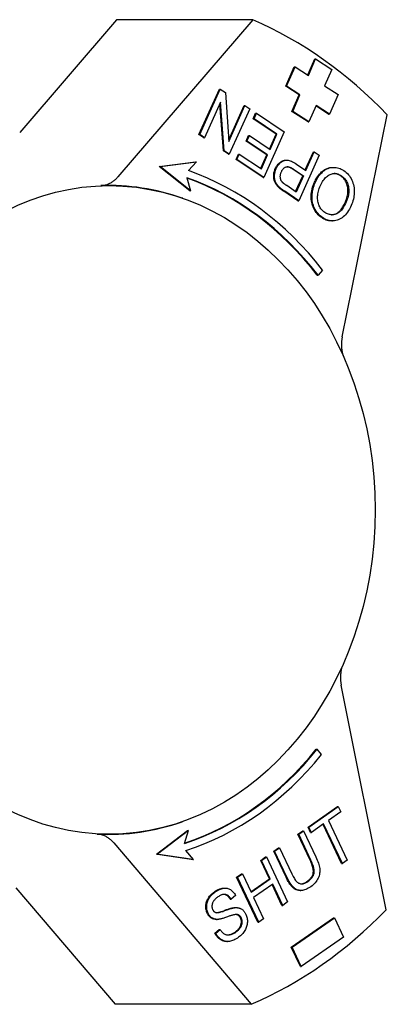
# Model space of a CAD drawing. Header units: millimetres. Extents: x 71 to 354, y -280 to 93.
# Tile 16 of 19: x 186 to 210, y 27 to 93. Entities that reach past the tile are written whole.
import ezdxf

# ---------------------------------------------------------------- set-up
doc = ezdxf.new("R2010")
doc.units = ezdxf.units.MM
doc.layers.add('Detail', color=2, linetype='Continuous')

msp = doc.modelspace()

# ---------------------------------------------------------------- linework, layer by layer
at = {"layer": 'Detail'}
for p, q in [((192.098, 93.301), (185.573, 85.686)), ((201.275, 93.301), (192.098, 93.301)), ((201.275, 93.301), (192.187, 82.696)), ((204.99, 89.575), (205.457, 90.651)), ((205.035, 89.546), (205.514, 90.651)), ((205.457, 90.651), (205.514, 90.651)), ((205.514, 90.651), (206.6, 89.949)), ((203.498, 88.806), (204.073, 90.131)), ((203.555, 88.806), (204.13, 90.131)), ((204.073, 90.131), (204.13, 90.131)), ((204.13, 90.131), (205.035, 89.546)), ((206.6, 89.949), (206.121, 88.845)), ((197.656, 85.544), (199.033, 88.613)), ((197.713, 85.544), (199.09, 88.613)), ((199.033, 88.613), (199.09, 88.613)), ((199.09, 88.613), (199.432, 88.385)), ((199.432, 88.385), (199.673, 85.091)), ((204.403, 88.221), (203.498, 88.806)), ((203.498, 88.806), (203.555, 88.806)), ((204.46, 88.221), (203.555, 88.806)), ((206.121, 88.845), (207.026, 88.26)), ((199.113, 87.741), (198.031, 85.331)), ((199.354, 84.447), (199.113, 87.741)), ((203.924, 87.116), (204.403, 88.221)), ((203.981, 87.116), (204.46, 88.221)), ((204.403, 88.221), (204.46, 88.221)), ((207.026, 88.26), (206.451, 86.934)), ((199.297, 84.447), (199.063, 87.631)), ((199.665, 85.201), (200.697, 87.501)), ((199.673, 85.091), (200.754, 87.501)), ((201.072, 87.289), (199.695, 84.219)), ((200.697, 87.501), (200.754, 87.501)), ((200.754, 87.501), (201.072, 87.289)), ((205.01, 86.414), (203.924, 87.116)), ((203.924, 87.116), (203.981, 87.116)), ((205.067, 86.414), (203.981, 87.116)), ((205.546, 87.519), (205.067, 86.414)), ((206.394, 86.934), (205.534, 87.49)), ((206.451, 86.934), (205.546, 87.519)), ((201.308, 86.621), (201.471, 86.984)), ((201.308, 86.621), (201.366, 86.621)), ((202.853, 85.588), (201.308, 86.621)), ((201.366, 86.621), (201.528, 86.984)), ((202.911, 85.588), (201.366, 86.621)), ((201.471, 86.984), (201.528, 86.984)), ((201.528, 86.984), (203.407, 85.728)), ((205.01, 86.414), (205.067, 86.414)), ((206.394, 86.934), (206.451, 86.934)), ((207.306, 71.894), (210.346, 86.882)), ((203.407, 85.728), (202.03, 82.658)), ((197.656, 85.544), (197.713, 85.544)), ((197.974, 85.331), (197.656, 85.544)), ((198.031, 85.331), (197.713, 85.544)), ((197.974, 85.331), (198.031, 85.331)), ((200.829, 85.113), (200.992, 85.476)), ((200.829, 85.113), (200.886, 85.113)), ((202.222, 84.182), (200.829, 85.113)), ((200.886, 85.113), (201.049, 85.476)), ((202.28, 84.182), (200.886, 85.113)), ((200.992, 85.476), (201.049, 85.476)), ((201.049, 85.476), (202.442, 84.545)), ((202.398, 84.574), (202.853, 85.588)), ((202.442, 84.545), (202.911, 85.588)), ((202.853, 85.588), (202.911, 85.588)), ((199.297, 84.447), (199.354, 84.447)), ((199.638, 84.219), (199.297, 84.447)), ((199.695, 84.219), (199.354, 84.447)), ((199.638, 84.219), (199.695, 84.219)), ((200.151, 83.875), (200.314, 84.238)), ((200.151, 83.875), (200.209, 83.875)), ((201.972, 82.658), (200.151, 83.875)), ((200.209, 83.875), (200.371, 84.238)), ((202.03, 82.658), (200.209, 83.875)), ((200.314, 84.238), (200.371, 84.238)), ((200.371, 84.238), (201.859, 83.244)), ((201.815, 83.273), (202.222, 84.182)), ((201.859, 83.244), (202.28, 84.182)), ((202.222, 84.182), (202.28, 84.182)), ((203.498, 83.822), (203.556, 83.822)), ((205.758, 84.155), (204.381, 81.086)), ((204.821, 83.161), (205.368, 84.378)), ((204.865, 83.131), (205.425, 84.378)), ((205.368, 84.378), (205.425, 84.378)), ((205.425, 84.378), (205.758, 84.155)), ((194.977, 83.399), (197.421, 83.703)), ((197.033, 81.757), (194.977, 83.399)), ((194.977, 83.399), (195.034, 83.399)), ((195.034, 83.399), (197.479, 83.703)), ((197.09, 81.757), (195.034, 83.399)), ((197.479, 83.703), (196.94, 83.115)), ((197.421, 83.703), (197.479, 83.703)), ((204.645, 82.769), (203.996, 83.203)), ((204.053, 83.203), (204.703, 82.769)), ((204.22, 83.563), (204.865, 83.131)), ((206.658, 83.336), (206.716, 83.336)), ((196.843, 82.629), (197.09, 81.757)), ((201.972, 82.658), (202.03, 82.658)), ((204.166, 81.701), (204.645, 82.769)), ((204.703, 82.769), (204.21, 81.671)), ((204.645, 82.769), (204.703, 82.769)), ((197.033, 81.757), (197.09, 81.757)), ((203.005, 82.007), (203.063, 82.007)), ((204.21, 81.671), (203.566, 82.102)), ((196.557, 81.25), (196.53, 81.259)), ((204.324, 81.086), (203.375, 81.72)), ((204.381, 81.086), (203.433, 81.72)), ((204.324, 81.086), (204.381, 81.086)), ((206.599, 79.718), (206.657, 79.718)), ((205.98, 76.409), (205.681, 76.066)), ((205.624, 76.066), (205.681, 76.066)), ((210.271, 33.242), (207.241, 48.407)), ((205.564, 44.07), (205.621, 44.07)), ((205.914, 43.721), (205.621, 44.07)), ((205.012, 38.819), (206.982, 40.202)), ((205.07, 38.819), (207.04, 40.202)), ((206.982, 40.202), (207.04, 40.202)), ((207.04, 40.202), (207.209, 39.844)), ((207.209, 39.844), (206.386, 39.267)), ((206.386, 39.267), (207.647, 36.591)), ((194.8, 36.997), (196.882, 38.589)), ((196.94, 38.589), (194.857, 36.997)), ((196.557, 39.191), (196.53, 39.182)), ((196.678, 37.723), (196.94, 38.589)), ((196.882, 38.589), (196.94, 38.589)), ((204.321, 38.334), (204.65, 38.565)), ((204.378, 38.334), (204.708, 38.565)), ((204.65, 38.565), (204.708, 38.565)), ((204.708, 38.565), (205.534, 36.812)), ((205.012, 38.819), (205.07, 38.819)), ((205.181, 38.461), (205.012, 38.819)), ((205.239, 38.461), (205.07, 38.819)), ((206.057, 39.035), (205.239, 38.461)), ((207.26, 36.36), (206.014, 39.005)), ((207.317, 36.36), (206.057, 39.035)), ((204.321, 38.334), (204.378, 38.334)), ((205.146, 36.583), (204.321, 38.334)), ((205.203, 36.583), (204.378, 38.334)), ((205.181, 38.461), (205.239, 38.461)), ((191.914, 37.752), (201.182, 26.861)), ((197.296, 36.633), (196.767, 37.235)), ((202.696, 37.193), (203.025, 37.424)), ((202.753, 37.193), (203.082, 37.424)), ((203.025, 37.424), (203.082, 37.424)), ((203.082, 37.424), (203.907, 35.674)), ((194.8, 36.997), (194.857, 36.997)), ((197.239, 36.633), (194.8, 36.997)), ((194.857, 36.997), (197.296, 36.633)), ((197.239, 36.633), (197.296, 36.633)), ((201.813, 36.573), (202.142, 36.804)), ((201.813, 36.573), (201.87, 36.573)), ((202.4, 35.327), (201.813, 36.573)), ((201.87, 36.573), (202.2, 36.804)), ((202.457, 35.327), (201.87, 36.573)), ((202.142, 36.804), (202.2, 36.804)), ((202.2, 36.804), (203.629, 33.77)), ((202.696, 37.193), (202.753, 37.193)), ((203.521, 35.44), (202.696, 37.193)), ((203.579, 35.44), (202.753, 37.193)), ((207.647, 36.591), (207.317, 36.36)), ((207.26, 36.36), (207.317, 36.36)), ((200.195, 35.437), (200.525, 35.669)), ((201.624, 32.403), (200.195, 35.437)), ((200.195, 35.437), (200.252, 35.437)), ((200.252, 35.437), (200.582, 35.669)), ((201.682, 32.403), (200.252, 35.437)), ((200.525, 35.669), (200.582, 35.669)), ((200.582, 35.669), (201.169, 34.422)), ((201.155, 34.452), (202.4, 35.327)), ((201.169, 34.422), (202.457, 35.327)), ((202.4, 35.327), (202.457, 35.327)), ((185.316, 34.722), (192.005, 26.861)), ((199.356, 34.7), (199.414, 34.7)), ((202.626, 34.968), (201.338, 34.064)), ((203.242, 33.539), (202.583, 34.938)), ((203.299, 33.539), (202.626, 34.968)), ((199.761, 33.957), (199.818, 33.957)), ((200.118, 34.208), (199.818, 33.957)), ((201.338, 34.064), (202.011, 32.635)), ((204.467, 34.543), (204.524, 34.543)), ((200.094, 33.386), (200.151, 33.386)), ((203.242, 33.539), (203.299, 33.539)), ((203.629, 33.77), (203.299, 33.539)), ((198.833, 32.591), (198.891, 32.591)), ((202.011, 32.635), (201.682, 32.403)), ((203.879, 30.715), (206.722, 32.701)), ((203.936, 30.715), (206.78, 32.701)), ((206.722, 32.701), (206.78, 32.701)), ((206.78, 32.701), (207.39, 31.399)), ((198.723, 31.665), (199.018, 31.915)), ((198.78, 31.665), (199.076, 31.915)), ((199.018, 31.915), (199.076, 31.915)), ((201.624, 32.403), (201.682, 32.403)), ((198.723, 31.665), (198.78, 31.665)), ((207.39, 31.399), (204.546, 29.413)), ((199.528, 31.097), (199.585, 31.097)), ((203.879, 30.715), (203.936, 30.715)), ((204.489, 29.413), (203.879, 30.715)), ((204.546, 29.413), (203.936, 30.715)), ((204.489, 29.413), (204.546, 29.413)), ((201.182, 26.861), (192.005, 26.861))]:
    msp.add_line(p, q, dxfattribs=at)
at = {"layer": 'Detail', "flags": 128}
for points in [[(202.802, 83.259), (202.821, 83.3), (202.841, 83.339), (202.862, 83.377), (202.884, 83.413), (202.906, 83.448), (202.929, 83.482), (202.953, 83.514), (202.978, 83.545), (203.004, 83.574), (203.031, 83.602), (203.059, 83.628), (203.087, 83.653), (203.116, 83.676), (203.146, 83.698), (203.177, 83.719), (203.209, 83.738), (203.242, 83.756), (203.275, 83.772), (203.309, 83.787), (203.345, 83.799), (203.381, 83.809), (203.419, 83.816), (203.458, 83.82), (203.498, 83.822)], [(202.86, 83.259), (202.89, 83.322), (202.922, 83.382), (202.957, 83.438), (202.993, 83.491), (203.032, 83.54), (203.073, 83.586), (203.115, 83.628), (203.16, 83.666), (203.207, 83.701), (203.256, 83.732), (203.308, 83.76), (203.361, 83.784), (203.417, 83.804), (203.475, 83.816), (203.537, 83.821), (203.601, 83.82), (203.668, 83.812), (203.738, 83.797), (203.811, 83.775), (203.887, 83.746), (203.966, 83.711), (204.048, 83.668), (204.132, 83.619), (204.22, 83.563)], [(203.005, 82.007), (202.965, 82.048), (202.927, 82.089), (202.892, 82.132), (202.859, 82.175), (202.83, 82.219), (202.803, 82.264), (202.78, 82.31), (202.759, 82.357), (202.741, 82.405), (202.726, 82.455), (202.713, 82.506), (202.703, 82.559), (202.696, 82.614), (202.692, 82.67), (202.69, 82.728), (202.691, 82.788), (202.694, 82.848), (202.701, 82.908), (202.71, 82.967), (202.723, 83.026), (202.738, 83.085), (202.757, 83.143), (202.778, 83.201), (202.802, 83.259)], [(203.063, 82.007), (203.022, 82.048), (202.984, 82.089), (202.949, 82.132), (202.917, 82.175), (202.887, 82.219), (202.861, 82.264), (202.837, 82.31), (202.816, 82.357), (202.798, 82.405), (202.783, 82.455), (202.771, 82.506), (202.761, 82.559), (202.753, 82.614), (202.749, 82.67), (202.747, 82.728), (202.748, 82.788), (202.752, 82.848), (202.758, 82.908), (202.768, 82.967), (202.78, 83.026), (202.796, 83.085), (202.814, 83.143), (202.835, 83.201), (202.86, 83.259)], [(203.208, 83.041), (203.229, 83.084), (203.25, 83.124), (203.273, 83.161), (203.297, 83.196), (203.322, 83.227), (203.348, 83.255), (203.375, 83.281), (203.404, 83.303), (203.433, 83.323), (203.464, 83.339), (203.495, 83.353), (203.528, 83.364), (203.563, 83.371), (203.599, 83.375), (203.636, 83.375), (203.676, 83.371), (203.717, 83.363), (203.76, 83.352), (203.804, 83.336), (203.851, 83.317), (203.899, 83.294), (203.948, 83.268), (204, 83.237), (204.053, 83.203)], [(203.996, 83.203), (203.976, 83.216), (203.957, 83.228), (203.937, 83.24), (203.919, 83.252), (203.9, 83.263), (203.881, 83.273), (203.863, 83.283), (203.845, 83.292), (203.827, 83.301), (203.81, 83.31), (203.792, 83.318), (203.775, 83.325), (203.758, 83.332), (203.742, 83.338), (203.725, 83.344), (203.709, 83.349), (203.693, 83.354), (203.677, 83.359), (203.662, 83.363), (203.647, 83.366), (203.632, 83.369), (203.617, 83.371), (203.602, 83.373), (203.588, 83.374)], [(205.442, 82.34), (205.478, 82.416), (205.515, 82.489), (205.553, 82.56), (205.594, 82.628), (205.635, 82.693), (205.678, 82.755), (205.723, 82.814), (205.77, 82.871), (205.818, 82.925), (205.867, 82.976), (205.918, 83.025), (205.97, 83.07), (206.024, 83.113), (206.078, 83.151), (206.133, 83.186), (206.189, 83.218), (206.245, 83.245), (206.302, 83.269), (206.36, 83.29), (206.418, 83.306), (206.477, 83.319), (206.537, 83.328), (206.597, 83.334), (206.658, 83.336)], [(205.499, 82.34), (205.553, 82.453), (205.611, 82.56), (205.672, 82.661), (205.736, 82.755), (205.804, 82.843), (205.875, 82.925), (205.95, 83.001), (206.028, 83.07), (206.109, 83.133), (206.191, 83.187), (206.274, 83.232), (206.36, 83.269), (206.447, 83.298), (206.535, 83.319), (206.625, 83.332), (206.716, 83.336), (206.808, 83.332), (206.898, 83.322), (206.987, 83.305), (207.074, 83.281), (207.16, 83.251), (207.245, 83.213), (207.329, 83.169), (207.411, 83.118)], [(207.411, 83.118), (207.497, 83.056), (207.578, 82.989), (207.654, 82.917), (207.724, 82.84), (207.79, 82.758), (207.849, 82.671), (207.904, 82.58), (207.953, 82.483), (207.996, 82.383), (208.033, 82.281), (208.064, 82.177), (208.088, 82.071), (208.106, 81.963), (208.117, 81.854), (208.122, 81.742), (208.12, 81.629), (208.113, 81.515), (208.101, 81.403), (208.084, 81.293), (208.061, 81.184), (208.034, 81.077), (208.001, 80.972), (207.963, 80.868), (207.92, 80.766)], [(191.038, 82.103), (191.091, 82.106), (191.144, 82.111), (191.197, 82.118), (191.25, 82.127), (191.302, 82.138), (191.354, 82.151), (191.406, 82.166), (191.457, 82.183), (191.508, 82.201), (191.558, 82.222), (191.608, 82.245), (191.657, 82.269), (191.706, 82.296), (191.754, 82.324), (191.801, 82.353), (191.848, 82.385), (191.893, 82.418), (191.938, 82.453), (191.982, 82.49), (192.025, 82.528), (192.067, 82.567), (192.108, 82.609), (192.148, 82.651), (192.187, 82.696)], [(203.269, 82.338), (203.251, 82.36), (203.234, 82.382), (203.219, 82.406), (203.205, 82.431), (203.192, 82.456), (203.181, 82.482), (203.171, 82.509), (203.162, 82.537), (203.154, 82.566), (203.148, 82.596), (203.143, 82.627), (203.14, 82.658), (203.137, 82.69), (203.137, 82.722), (203.137, 82.754), (203.139, 82.786), (203.143, 82.817), (203.148, 82.849), (203.154, 82.881), (203.162, 82.913), (203.171, 82.945), (203.182, 82.977), (203.194, 83.009), (203.208, 83.041)], [(205.84, 82.105), (205.886, 82.202), (205.933, 82.291), (205.981, 82.375), (206.031, 82.453), (206.083, 82.525), (206.137, 82.591), (206.192, 82.651), (206.249, 82.705), (206.308, 82.752), (206.368, 82.794), (206.43, 82.83), (206.494, 82.859), (206.558, 82.883), (206.622, 82.901), (206.686, 82.914), (206.75, 82.92), (206.814, 82.921), (206.878, 82.916), (206.941, 82.906), (207.004, 82.89), (207.068, 82.868), (207.131, 82.84), (207.193, 82.807), (207.256, 82.768)], [(207.199, 82.768), (207.181, 82.78), (207.163, 82.791), (207.145, 82.802), (207.127, 82.812), (207.109, 82.822), (207.091, 82.831), (207.073, 82.84), (207.055, 82.849), (207.037, 82.857), (207.019, 82.864), (207, 82.872), (206.982, 82.878), (206.964, 82.884), (206.946, 82.89), (206.928, 82.895), (206.91, 82.9), (206.892, 82.904), (206.873, 82.908), (206.855, 82.911), (206.837, 82.914), (206.819, 82.917), (206.8, 82.918), (206.782, 82.92), (206.764, 82.921)], [(207.522, 81.001), (207.561, 81.092), (207.595, 81.183), (207.625, 81.273), (207.649, 81.362), (207.669, 81.45), (207.683, 81.537), (207.693, 81.623), (207.698, 81.708), (207.698, 81.792), (207.694, 81.875), (207.684, 81.957), (207.67, 82.038), (207.651, 82.117), (207.629, 82.192), (207.602, 82.264), (207.573, 82.333), (207.539, 82.399), (207.502, 82.462), (207.46, 82.521), (207.416, 82.577), (207.367, 82.629), (207.315, 82.679), (207.259, 82.725), (207.199, 82.768)], [(207.256, 82.768), (207.316, 82.725), (207.372, 82.679), (207.424, 82.629), (207.473, 82.577), (207.518, 82.521), (207.559, 82.462), (207.596, 82.399), (207.63, 82.333), (207.66, 82.264), (207.686, 82.192), (207.708, 82.117), (207.727, 82.038), (207.742, 81.957), (207.751, 81.875), (207.756, 81.792), (207.756, 81.708), (207.751, 81.623), (207.741, 81.537), (207.726, 81.45), (207.706, 81.362), (207.682, 81.273), (207.653, 81.183), (207.619, 81.092), (207.579, 81.001)], [(203.375, 81.72), (203.354, 81.734), (203.334, 81.748), (203.314, 81.761), (203.295, 81.775), (203.276, 81.788), (203.258, 81.801), (203.24, 81.814), (203.223, 81.826), (203.205, 81.839), (203.189, 81.851), (203.173, 81.864), (203.157, 81.876), (203.142, 81.887), (203.127, 81.899), (203.113, 81.911), (203.099, 81.922), (203.086, 81.933), (203.073, 81.944), (203.061, 81.955), (203.049, 81.966), (203.037, 81.976), (203.026, 81.987), (203.016, 81.997), (203.005, 82.007)], [(203.433, 81.72), (203.412, 81.734), (203.392, 81.748), (203.372, 81.761), (203.353, 81.775), (203.334, 81.788), (203.315, 81.801), (203.297, 81.814), (203.28, 81.826), (203.263, 81.839), (203.246, 81.851), (203.23, 81.864), (203.215, 81.876), (203.199, 81.887), (203.185, 81.899), (203.17, 81.911), (203.157, 81.922), (203.143, 81.933), (203.13, 81.944), (203.118, 81.955), (203.106, 81.966), (203.095, 81.976), (203.084, 81.987), (203.073, 81.997), (203.063, 82.007)], [(203.566, 82.102), (203.548, 82.114), (203.53, 82.127), (203.512, 82.139), (203.495, 82.15), (203.479, 82.162), (203.463, 82.173), (203.448, 82.184), (203.433, 82.195), (203.419, 82.206), (203.405, 82.216), (203.392, 82.226), (203.379, 82.236), (203.367, 82.246), (203.355, 82.256), (203.344, 82.265), (203.334, 82.274), (203.324, 82.283), (203.314, 82.291), (203.305, 82.299), (203.297, 82.308), (203.289, 82.315), (203.282, 82.323), (203.275, 82.33), (203.269, 82.338)], [(205.929, 79.943), (205.844, 80.003), (205.765, 80.069), (205.69, 80.14), (205.62, 80.215), (205.555, 80.296), (205.496, 80.381), (205.441, 80.471), (205.392, 80.567), (205.348, 80.665), (205.31, 80.766), (205.279, 80.869), (205.254, 80.975), (205.236, 81.082), (205.224, 81.192), (205.218, 81.304), (205.219, 81.418), (205.226, 81.533), (205.239, 81.648), (205.258, 81.763), (205.283, 81.879), (205.314, 81.994), (205.351, 82.109), (205.393, 82.224), (205.442, 82.34)], [(205.986, 79.943), (205.902, 80.003), (205.822, 80.069), (205.747, 80.14), (205.678, 80.215), (205.613, 80.296), (205.553, 80.381), (205.499, 80.471), (205.449, 80.567), (205.405, 80.665), (205.367, 80.766), (205.336, 80.869), (205.312, 80.975), (205.293, 81.082), (205.281, 81.192), (205.276, 81.304), (205.276, 81.418), (205.283, 81.533), (205.296, 81.648), (205.315, 81.763), (205.34, 81.879), (205.371, 81.994), (205.408, 82.109), (205.451, 82.224), (205.499, 82.34)], [(206.141, 80.293), (206.08, 80.336), (206.024, 80.383), (205.97, 80.434), (205.921, 80.489), (205.875, 80.548), (205.833, 80.61), (205.795, 80.676), (205.76, 80.746), (205.73, 80.819), (205.704, 80.894), (205.683, 80.97), (205.667, 81.049), (205.656, 81.129), (205.649, 81.212), (205.647, 81.296), (205.65, 81.382), (205.658, 81.47), (205.671, 81.558), (205.687, 81.648), (205.709, 81.737), (205.735, 81.828), (205.765, 81.92), (205.801, 82.012), (205.84, 82.105)], [(207.92, 80.766), (207.862, 80.643), (207.801, 80.527), (207.737, 80.419), (207.671, 80.318), (207.602, 80.226), (207.531, 80.141), (207.456, 80.064), (207.38, 79.994), (207.301, 79.933), (207.219, 79.879), (207.134, 79.833), (207.047, 79.795), (206.959, 79.764), (206.87, 79.741), (206.782, 79.726), (206.694, 79.719), (206.605, 79.72), (206.517, 79.728), (206.429, 79.744), (206.34, 79.768), (206.252, 79.8), (206.163, 79.84), (206.075, 79.887), (205.986, 79.943)], [(207.579, 81.001), (207.527, 80.889), (207.474, 80.785), (207.419, 80.69), (207.364, 80.602), (207.307, 80.522), (207.25, 80.45), (207.191, 80.385), (207.131, 80.329), (207.07, 80.281), (207.008, 80.24), (206.945, 80.207), (206.881, 80.182), (206.817, 80.164), (206.753, 80.151), (206.689, 80.142), (206.627, 80.139), (206.564, 80.14), (206.502, 80.147), (206.441, 80.159), (206.38, 80.176), (206.319, 80.197), (206.259, 80.224), (206.2, 80.256), (206.141, 80.293)], [(206.587, 80.139), (206.628, 80.142), (206.67, 80.147), (206.712, 80.153), (206.753, 80.163), (206.795, 80.174), (206.838, 80.187), (206.88, 80.204), (206.921, 80.223), (206.962, 80.247), (207.003, 80.273), (207.043, 80.303), (207.082, 80.337), (207.122, 80.373), (207.16, 80.414), (207.198, 80.457), (207.236, 80.504), (207.274, 80.554), (207.31, 80.608), (207.347, 80.665), (207.383, 80.725), (207.418, 80.789), (207.453, 80.856), (207.488, 80.927), (207.522, 81.001)], [(206.599, 79.718), (206.572, 79.719), (206.544, 79.72), (206.516, 79.722), (206.488, 79.725), (206.46, 79.728), (206.432, 79.732), (206.404, 79.737), (206.376, 79.743), (206.348, 79.75), (206.32, 79.757), (206.292, 79.766), (206.264, 79.774), (206.236, 79.784), (206.208, 79.795), (206.18, 79.806), (206.153, 79.818), (206.125, 79.831), (206.097, 79.845), (206.069, 79.859), (206.041, 79.874), (206.013, 79.89), (205.985, 79.907), (205.957, 79.924), (205.929, 79.943)], [(207.306, 71.894), (207.296, 71.842), (207.288, 71.791), (207.28, 71.739), (207.273, 71.687), (207.267, 71.635), (207.263, 71.582), (207.259, 71.53), (207.256, 71.477), (207.255, 71.425), (207.254, 71.372), (207.255, 71.32), (207.256, 71.267), (207.259, 71.214), (207.263, 71.162), (207.268, 71.109), (207.274, 71.057), (207.28, 71.005), (207.288, 70.953), (207.297, 70.902), (207.307, 70.851), (207.318, 70.8), (207.331, 70.75), (207.344, 70.699), (207.358, 70.65)], [(207.298, 49.657), (207.284, 49.607), (207.27, 49.557), (207.258, 49.506), (207.246, 49.455), (207.236, 49.404), (207.226, 49.352), (207.218, 49.3), (207.211, 49.248), (207.205, 49.196), (207.2, 49.143), (207.196, 49.09), (207.193, 49.037), (207.191, 48.984), (207.19, 48.931), (207.191, 48.878), (207.192, 48.825), (207.194, 48.773), (207.198, 48.72), (207.202, 48.667), (207.208, 48.615), (207.215, 48.562), (207.222, 48.51), (207.231, 48.458), (207.241, 48.407)], [(191.914, 37.752), (191.876, 37.795), (191.837, 37.838), (191.796, 37.879), (191.755, 37.918), (191.713, 37.956), (191.669, 37.992), (191.625, 38.027), (191.58, 38.06), (191.535, 38.092), (191.488, 38.122), (191.441, 38.15), (191.393, 38.176), (191.345, 38.201), (191.296, 38.224), (191.246, 38.245), (191.196, 38.264), (191.146, 38.282), (191.095, 38.297), (191.044, 38.311), (190.992, 38.322), (190.94, 38.332), (190.888, 38.34), (190.836, 38.345), (190.783, 38.349)], [(204.932, 35.141), (204.991, 35.184), (205.045, 35.227), (205.094, 35.272), (205.14, 35.317), (205.182, 35.362), (205.219, 35.409), (205.252, 35.456), (205.281, 35.504), (205.305, 35.553), (205.326, 35.603), (205.342, 35.653), (205.354, 35.705), (205.362, 35.758), (205.365, 35.815), (205.363, 35.876), (205.357, 35.94), (205.347, 36.008), (205.332, 36.079), (205.312, 36.154), (205.288, 36.233), (205.259, 36.315), (205.226, 36.401), (205.188, 36.49), (205.146, 36.583)], [(204.99, 35.141), (205.048, 35.184), (205.102, 35.227), (205.152, 35.272), (205.197, 35.317), (205.239, 35.362), (205.276, 35.409), (205.309, 35.456), (205.338, 35.504), (205.363, 35.553), (205.383, 35.603), (205.399, 35.653), (205.411, 35.705), (205.419, 35.758), (205.422, 35.815), (205.421, 35.876), (205.415, 35.94), (205.404, 36.008), (205.389, 36.079), (205.369, 36.154), (205.345, 36.233), (205.316, 36.315), (205.283, 36.401), (205.245, 36.49), (205.203, 36.583)], [(205.534, 36.812), (205.585, 36.7), (205.631, 36.591), (205.671, 36.487), (205.706, 36.387), (205.735, 36.291), (205.759, 36.199), (205.778, 36.111), (205.791, 36.027), (205.799, 35.945), (205.801, 35.863), (205.797, 35.782), (205.787, 35.7), (205.772, 35.619), (205.751, 35.537), (205.724, 35.456), (205.691, 35.375), (205.652, 35.295), (205.607, 35.217), (205.554, 35.142), (205.495, 35.069), (205.429, 34.998), (205.356, 34.929), (205.276, 34.862), (205.189, 34.798)], [(204.467, 34.543), (204.42, 34.545), (204.374, 34.549), (204.329, 34.557), (204.285, 34.567), (204.242, 34.58), (204.2, 34.597), (204.158, 34.616), (204.118, 34.638), (204.078, 34.663), (204.039, 34.691), (204.001, 34.722), (203.964, 34.756), (203.927, 34.793), (203.891, 34.834), (203.854, 34.878), (203.817, 34.927), (203.78, 34.978), (203.743, 35.033), (203.706, 35.092), (203.669, 35.155), (203.632, 35.221), (203.595, 35.29), (203.558, 35.363), (203.521, 35.44)], [(205.189, 34.798), (205.103, 34.74), (205.019, 34.69), (204.936, 34.648), (204.855, 34.612), (204.776, 34.584), (204.698, 34.563), (204.623, 34.55), (204.549, 34.544), (204.477, 34.545), (204.407, 34.553), (204.339, 34.568), (204.274, 34.59), (204.21, 34.619), (204.148, 34.654), (204.089, 34.697), (204.031, 34.747), (203.975, 34.804), (203.918, 34.87), (203.862, 34.944), (203.805, 35.026), (203.748, 35.117), (203.692, 35.216), (203.635, 35.324), (203.579, 35.44)], [(203.907, 35.674), (203.953, 35.579), (203.997, 35.492), (204.041, 35.414), (204.083, 35.342), (204.124, 35.279), (204.164, 35.223), (204.203, 35.175), (204.24, 35.135), (204.278, 35.101), (204.317, 35.071), (204.358, 35.047), (204.4, 35.026), (204.443, 35.01), (204.488, 34.999), (204.535, 34.993), (204.583, 34.991), (204.632, 34.993), (204.681, 35.001), (204.731, 35.013), (204.782, 35.029), (204.833, 35.05), (204.885, 35.076), (204.937, 35.106), (204.99, 35.141)], [(198.698, 34.457), (198.726, 34.477), (198.755, 34.495), (198.783, 34.513), (198.811, 34.53), (198.839, 34.547), (198.867, 34.562), (198.895, 34.577), (198.923, 34.591), (198.951, 34.604), (198.978, 34.616), (199.006, 34.627), (199.033, 34.638), (199.061, 34.647), (199.088, 34.656), (199.116, 34.664), (199.143, 34.672), (199.17, 34.678), (199.197, 34.684), (199.224, 34.689), (199.251, 34.693), (199.278, 34.696), (199.304, 34.698), (199.33, 34.7), (199.356, 34.7)], [(198.755, 34.457), (198.824, 34.503), (198.893, 34.545), (198.961, 34.581), (199.028, 34.613), (199.096, 34.639), (199.162, 34.661), (199.229, 34.679), (199.294, 34.691), (199.359, 34.698), (199.423, 34.7), (199.484, 34.697), (199.545, 34.688), (199.604, 34.674), (199.661, 34.654), (199.717, 34.629), (199.771, 34.599), (199.823, 34.565), (199.873, 34.526), (199.92, 34.483), (199.965, 34.436), (200.007, 34.385), (200.047, 34.33), (200.084, 34.271), (200.118, 34.208)], [(204.551, 34.992), (204.566, 34.993), (204.582, 34.994), (204.597, 34.996), (204.612, 34.999), (204.628, 35.001), (204.643, 35.005), (204.659, 35.009), (204.675, 35.013), (204.69, 35.017), (204.706, 35.023), (204.722, 35.028), (204.738, 35.034), (204.754, 35.041), (204.77, 35.047), (204.786, 35.055), (204.802, 35.063), (204.818, 35.071), (204.834, 35.08), (204.85, 35.089), (204.867, 35.098), (204.883, 35.108), (204.9, 35.119), (204.916, 35.13), (204.932, 35.141)], [(198.215, 33.004), (198.19, 33.063), (198.169, 33.123), (198.151, 33.184), (198.137, 33.246), (198.127, 33.31), (198.121, 33.375), (198.118, 33.442), (198.12, 33.509), (198.125, 33.578), (198.135, 33.645), (198.15, 33.711), (198.169, 33.777), (198.192, 33.842), (198.22, 33.906), (198.253, 33.969), (198.29, 34.032), (198.33, 34.093), (198.374, 34.152), (198.42, 34.208), (198.47, 34.262), (198.523, 34.314), (198.578, 34.364), (198.637, 34.412), (198.698, 34.457)], [(198.273, 33.004), (198.247, 33.063), (198.226, 33.123), (198.208, 33.184), (198.194, 33.246), (198.184, 33.31), (198.178, 33.375), (198.176, 33.442), (198.177, 33.509), (198.183, 33.578), (198.193, 33.645), (198.207, 33.711), (198.226, 33.777), (198.25, 33.842), (198.278, 33.906), (198.31, 33.969), (198.347, 34.032), (198.388, 34.093), (198.431, 34.152), (198.478, 34.208), (198.527, 34.262), (198.58, 34.314), (198.635, 34.364), (198.694, 34.412), (198.755, 34.457)], [(198.935, 34.113), (198.887, 34.077), (198.842, 34.042), (198.8, 34.006), (198.761, 33.97), (198.725, 33.934), (198.692, 33.897), (198.663, 33.861), (198.636, 33.823), (198.613, 33.786), (198.593, 33.748), (198.576, 33.71), (198.562, 33.672), (198.551, 33.634), (198.542, 33.596), (198.535, 33.559), (198.53, 33.523), (198.528, 33.487), (198.528, 33.452), (198.531, 33.418), (198.535, 33.384), (198.542, 33.35), (198.551, 33.318), (198.562, 33.286), (198.576, 33.254)], [(199.818, 33.957), (199.791, 34), (199.763, 34.041), (199.734, 34.078), (199.705, 34.113), (199.674, 34.144), (199.643, 34.171), (199.611, 34.196), (199.579, 34.217), (199.545, 34.236), (199.511, 34.251), (199.476, 34.263), (199.44, 34.272), (199.404, 34.277), (199.366, 34.279), (199.327, 34.278), (199.288, 34.273), (199.247, 34.265), (199.206, 34.253), (199.163, 34.238), (199.119, 34.22), (199.075, 34.198), (199.029, 34.173), (198.983, 34.145), (198.935, 34.113)], [(199.761, 33.957), (199.746, 33.981), (199.73, 34.005), (199.715, 34.028), (199.699, 34.05), (199.683, 34.071), (199.667, 34.09), (199.65, 34.109), (199.634, 34.127), (199.617, 34.144), (199.599, 34.16), (199.582, 34.175), (199.564, 34.188), (199.546, 34.201), (199.528, 34.213), (199.51, 34.224), (199.491, 34.234), (199.472, 34.243), (199.453, 34.251), (199.434, 34.258), (199.414, 34.264), (199.394, 34.269), (199.374, 34.273), (199.354, 34.276), (199.333, 34.278)], [(198.576, 33.254), (198.583, 33.241), (198.589, 33.228), (198.596, 33.215), (198.604, 33.203), (198.611, 33.191), (198.619, 33.18), (198.627, 33.169), (198.635, 33.159), (198.644, 33.149), (198.652, 33.139), (198.661, 33.13), (198.671, 33.121), (198.68, 33.113), (198.69, 33.105), (198.7, 33.098), (198.71, 33.091), (198.72, 33.085), (198.731, 33.078), (198.742, 33.073), (198.753, 33.068), (198.764, 33.063), (198.776, 33.059), (198.788, 33.055), (198.8, 33.051)], [(198.8, 33.051), (198.826, 33.047), (198.857, 33.045), (198.892, 33.046), (198.931, 33.05), (198.975, 33.057), (199.023, 33.067), (199.075, 33.08), (199.132, 33.095), (199.192, 33.114), (199.257, 33.135), (199.327, 33.16), (199.401, 33.187), (199.474, 33.214), (199.545, 33.24), (199.611, 33.263), (199.674, 33.284), (199.733, 33.304), (199.789, 33.321), (199.841, 33.336), (199.889, 33.349), (199.933, 33.36), (199.974, 33.369), (200.011, 33.375), (200.044, 33.38)], [(198.833, 33.046), (198.867, 33.049), (198.905, 33.055), (198.945, 33.063), (198.989, 33.073), (199.036, 33.085), (199.087, 33.099), (199.141, 33.116), (199.198, 33.135), (199.259, 33.156), (199.322, 33.179), (199.388, 33.203), (199.451, 33.227), (199.511, 33.248), (199.569, 33.268), (199.623, 33.287), (199.675, 33.303), (199.724, 33.319), (199.77, 33.332), (199.813, 33.344), (199.854, 33.355), (199.891, 33.363), (199.926, 33.371), (199.958, 33.376), (199.987, 33.38)], [(199.987, 33.38), (199.991, 33.381), (199.996, 33.381), (200.001, 33.381), (200.005, 33.382), (200.01, 33.382), (200.014, 33.383), (200.019, 33.383), (200.023, 33.383), (200.028, 33.384), (200.032, 33.384), (200.037, 33.384), (200.041, 33.384), (200.046, 33.385), (200.05, 33.385), (200.055, 33.385), (200.059, 33.385), (200.063, 33.385), (200.068, 33.386), (200.072, 33.386), (200.077, 33.386), (200.081, 33.386), (200.085, 33.386), (200.09, 33.386), (200.094, 33.386)], [(200.044, 33.38), (200.089, 33.384), (200.133, 33.386), (200.176, 33.386), (200.218, 33.383), (200.258, 33.379), (200.297, 33.373), (200.336, 33.365), (200.373, 33.355), (200.409, 33.343), (200.443, 33.329), (200.477, 33.312), (200.509, 33.294), (200.541, 33.274), (200.571, 33.252), (200.6, 33.229), (200.628, 33.204), (200.656, 33.176), (200.682, 33.147), (200.707, 33.117), (200.73, 33.084), (200.753, 33.05), (200.775, 33.014), (200.796, 32.976), (200.815, 32.937)], [(198.833, 32.591), (198.798, 32.592), (198.764, 32.594), (198.73, 32.598), (198.697, 32.603), (198.665, 32.61), (198.634, 32.618), (198.604, 32.628), (198.574, 32.639), (198.545, 32.652), (198.517, 32.666), (198.49, 32.682), (198.464, 32.699), (198.438, 32.718), (198.414, 32.737), (198.39, 32.758), (198.367, 32.781), (198.345, 32.804), (198.324, 32.829), (198.304, 32.855), (198.284, 32.882), (198.266, 32.911), (198.248, 32.941), (198.231, 32.972), (198.215, 33.004)], [(198.936, 32.593), (198.897, 32.591), (198.86, 32.592), (198.824, 32.594), (198.788, 32.598), (198.754, 32.603), (198.72, 32.611), (198.688, 32.619), (198.656, 32.63), (198.625, 32.642), (198.595, 32.656), (198.566, 32.671), (198.537, 32.688), (198.51, 32.707), (198.484, 32.727), (198.458, 32.749), (198.434, 32.771), (198.41, 32.796), (198.388, 32.821), (198.366, 32.848), (198.346, 32.877), (198.326, 32.906), (198.307, 32.938), (198.29, 32.97), (198.273, 33.004)], [(200.022, 32.903), (200, 32.898), (199.973, 32.892), (199.944, 32.884), (199.91, 32.875), (199.873, 32.864), (199.832, 32.851), (199.787, 32.837), (199.739, 32.821), (199.686, 32.803), (199.63, 32.784), (199.571, 32.763), (199.507, 32.74), (199.444, 32.718), (199.383, 32.697), (199.325, 32.678), (199.27, 32.661), (199.218, 32.646), (199.169, 32.633), (199.123, 32.621), (199.079, 32.612), (199.039, 32.604), (199.002, 32.599), (198.967, 32.595), (198.936, 32.593)], [(200.515, 32.68), (200.504, 32.703), (200.491, 32.725), (200.478, 32.746), (200.465, 32.766), (200.45, 32.785), (200.435, 32.802), (200.419, 32.818), (200.403, 32.834), (200.386, 32.848), (200.368, 32.86), (200.35, 32.872), (200.33, 32.882), (200.31, 32.892), (200.289, 32.899), (200.267, 32.906), (200.244, 32.911), (200.22, 32.915), (200.195, 32.917), (200.168, 32.918), (200.141, 32.918), (200.113, 32.916), (200.084, 32.913), (200.053, 32.909), (200.022, 32.903)], [(200.083, 31.731), (200.129, 31.764), (200.172, 31.799), (200.213, 31.835), (200.252, 31.872), (200.288, 31.91), (200.323, 31.95), (200.354, 31.99), (200.384, 32.032), (200.41, 32.075), (200.434, 32.117), (200.454, 32.159), (200.472, 32.202), (200.486, 32.244), (200.497, 32.286), (200.505, 32.328), (200.51, 32.37), (200.513, 32.412), (200.512, 32.453), (200.51, 32.493), (200.504, 32.532), (200.496, 32.57), (200.486, 32.608), (200.473, 32.644), (200.458, 32.68)], [(200.458, 32.68), (200.449, 32.698), (200.44, 32.715), (200.43, 32.731), (200.421, 32.747), (200.41, 32.762), (200.4, 32.776), (200.388, 32.79), (200.377, 32.803), (200.365, 32.816), (200.353, 32.827), (200.34, 32.838), (200.327, 32.849), (200.313, 32.859), (200.299, 32.868), (200.285, 32.876), (200.27, 32.884), (200.255, 32.891), (200.239, 32.897), (200.223, 32.902), (200.206, 32.907), (200.188, 32.911), (200.17, 32.914), (200.152, 32.916), (200.132, 32.917)], [(200.141, 31.731), (200.186, 31.764), (200.23, 31.799), (200.271, 31.835), (200.309, 31.872), (200.346, 31.91), (200.38, 31.95), (200.412, 31.99), (200.441, 32.032), (200.468, 32.075), (200.491, 32.117), (200.512, 32.159), (200.529, 32.202), (200.543, 32.244), (200.555, 32.286), (200.563, 32.328), (200.568, 32.37), (200.57, 32.412), (200.57, 32.453), (200.567, 32.493), (200.562, 32.532), (200.554, 32.57), (200.543, 32.608), (200.531, 32.644), (200.515, 32.68)], [(200.815, 32.937), (200.842, 32.875), (200.864, 32.812), (200.883, 32.747), (200.898, 32.681), (200.909, 32.613), (200.915, 32.544), (200.918, 32.473), (200.917, 32.4), (200.911, 32.327), (200.901, 32.255), (200.887, 32.183), (200.868, 32.113), (200.844, 32.043), (200.816, 31.974), (200.784, 31.905), (200.747, 31.838), (200.706, 31.772), (200.662, 31.709), (200.614, 31.648), (200.563, 31.59), (200.508, 31.534), (200.45, 31.481), (200.389, 31.431), (200.325, 31.383)], [(199.076, 31.915), (199.108, 31.864), (199.142, 31.817), (199.176, 31.773), (199.211, 31.733), (199.246, 31.697), (199.282, 31.665), (199.318, 31.637), (199.355, 31.613), (199.394, 31.593), (199.434, 31.576), (199.476, 31.563), (199.52, 31.553), (199.566, 31.548), (199.614, 31.546), (199.664, 31.547), (199.716, 31.553), (199.769, 31.562), (199.822, 31.575), (199.875, 31.591), (199.928, 31.612), (199.982, 31.636), (200.035, 31.664), (200.088, 31.695), (200.141, 31.731)], [(199.528, 31.097), (199.487, 31.098), (199.446, 31.101), (199.406, 31.107), (199.367, 31.114), (199.328, 31.124), (199.289, 31.135), (199.251, 31.149), (199.213, 31.165), (199.176, 31.182), (199.139, 31.202), (199.103, 31.224), (199.068, 31.248), (199.033, 31.274), (199, 31.301), (198.968, 31.33), (198.936, 31.36), (198.906, 31.392), (198.877, 31.426), (198.849, 31.462), (198.821, 31.499), (198.795, 31.538), (198.77, 31.579), (198.746, 31.621), (198.723, 31.665)], [(200.325, 31.383), (200.241, 31.326), (200.159, 31.276), (200.078, 31.232), (199.999, 31.194), (199.922, 31.163), (199.847, 31.138), (199.773, 31.118), (199.702, 31.105), (199.631, 31.099), (199.562, 31.098), (199.494, 31.102), (199.428, 31.113), (199.363, 31.13), (199.299, 31.153), (199.236, 31.181), (199.175, 31.215), (199.115, 31.255), (199.059, 31.3), (199.005, 31.349), (198.954, 31.403), (198.907, 31.461), (198.862, 31.524), (198.819, 31.592), (198.78, 31.665)], [(199.588, 31.546), (199.608, 31.548), (199.628, 31.549), (199.649, 31.551), (199.669, 31.554), (199.69, 31.558), (199.711, 31.562), (199.731, 31.566), (199.752, 31.571), (199.773, 31.577), (199.793, 31.583), (199.814, 31.59), (199.835, 31.597), (199.855, 31.605), (199.876, 31.614), (199.897, 31.623), (199.918, 31.633), (199.938, 31.643), (199.959, 31.654), (199.98, 31.665), (200, 31.677), (200.021, 31.69), (200.042, 31.703), (200.063, 31.716), (200.083, 31.731)]]:
    msp.add_lwpolyline(points, dxfattribs=at)
at = {"layer": 'Detail'}
for centre, major_axis, start_param, end_param in [((191.571, 60.101), (0, 35.25), 5.575307, 5.940453), ((191.516, 59.787), (0, 24.25), 5.467632, 6.006637), ((191.516, 59.787), (0, 23.75), 5.467632, 6.005844), ((191.459, 59.787), (0, 23.75), 5.467632, 6.002439), ((191.571, 60.22), (0, 21.892), 6.003002, 6.312922), ((191.723, 60.69), (0, -23.75), 0.257523, 0.795734), ((191.666, 60.69), (0, -23.75), 0.260903, 0.795734), ((191.723, 60.69), (0, -24.25), 0.256729, 0.795734), ((191.571, 60.22), (0, -21.892), 6.239233, 6.563369), ((191.571, 60.101), (0, -35.25), 0.339319, 0.704465)]:
    msp.add_ellipse(centre, major_axis=major_axis, ratio=0.819152, start_param=start_param, end_param=end_param, dxfattribs=at)
msp.add_ellipse((191.6, 60.22), major_axis=(0, 21.883), ratio=0.819152, dxfattribs=at)

doc.saveas('drawing.dxf')
